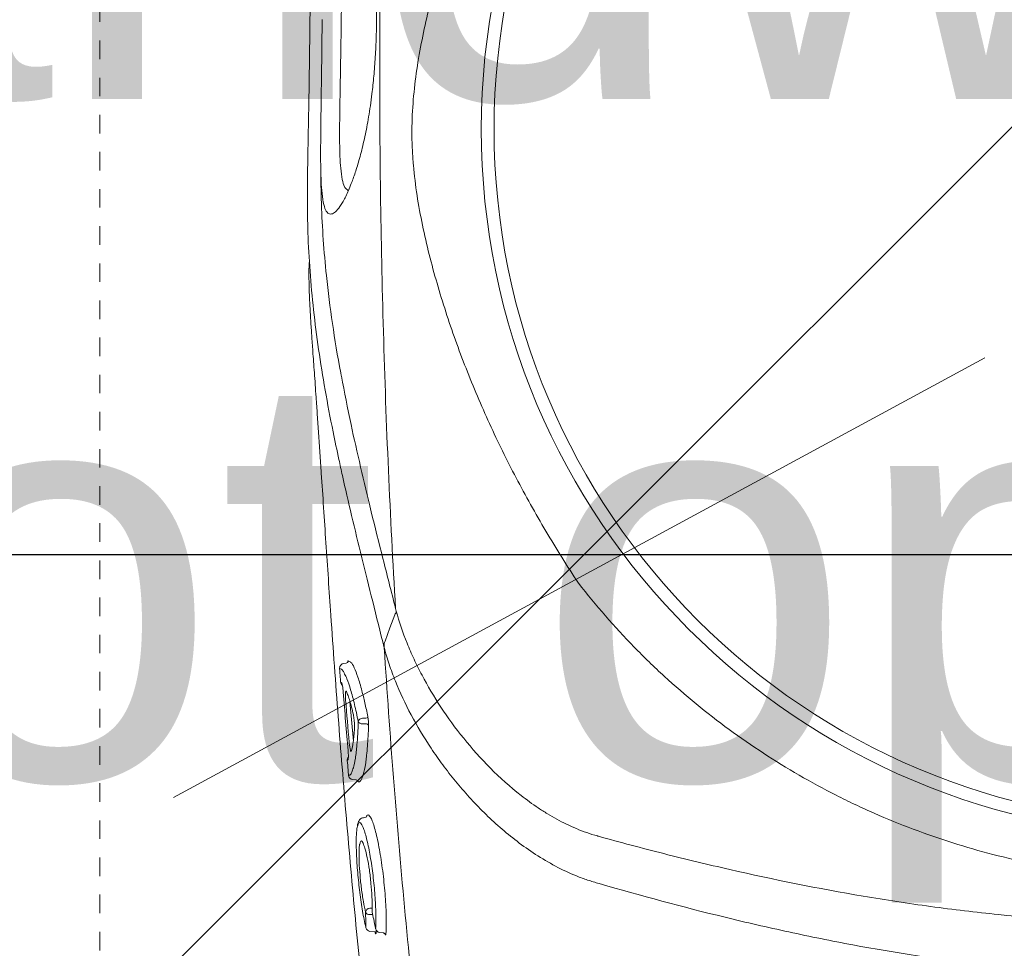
# Model space of a CAD drawing. Header units: inches. Extents: x 704 to 259546, y -107711 to 151004.
# Tile 134 of 243: x 127265.71 to 127271.01, y 21455.3 to 21460.3. Entities that reach past the tile are written whole.
import ezdxf

# ---------------------------------------------------------------- set-up
doc = ezdxf.new("R2010")
doc.units = ezdxf.units.IN
doc.header["$MEASUREMENT"] = 0
doc.header["$PDMODE"] = 34
doc.linetypes.add('11aa1PB-bd$0$11aa1PB-af$0$TRATTEGGIATA', pattern=[0.75, 0.5, -0.25])
for name, color, linetype, lineweight in [('EQUIP DIM', 8, 'Continuous', 0), ('EQUIPMENT', 3, 'Continuous', 25), ('FLOOR RAISE', 4, 'Continuous', 5), ('kitchen equipment', 3, 'Continuous', 15), ('PP- 75DIA Soil Waste Sewer pipe', 90, 'Continuous', 9), ('PP-Waste Pipe', 3, 'Continuous', 25)]:
    doc.layers.add(name, color=color, linetype=linetype, lineweight=lineweight)
doc.layers.add('FAINTEQUIP', color=7, linetype='Continuous', lineweight=0, true_color=0x4a4747)
doc.layers.add('PP BALL VALVE', color=7, linetype='Continuous')
doc.layers.add('PP--DIM', color=7, linetype='Continuous')
doc.styles.add('Jeet', font='micross.ttf')
doc.styles.get("Standard").update_dxf_attribs({"font": 'arial.ttf', "height": 6})
doc.dimstyles.new('architectural', dxfattribs={"dimscale": 0, "dimtxt": 3, "dimasz": 2.5, "dimexe": 2.5, "dimexo": 0, "dimgap": 0.5, "dimtad": 0, "dimzin": 0, "dimdsep": 46, "dimlunit": 4, "dimtxsty": 'Jeet', "dimblk": 'ARCHTICK', "dimcen": 0.09375, "dimdle": 2.5, "dimclrd": 256, "dimclre": 256, "dimclrt": 256, "dimadec": 0, "dimazin": 0, "dimtfac": 0.7, "dimtdec": 3, "dimtmove": 1, "dimatfit": 3, "dimldrblk": 'ARCHTICK', "dimfxl": 1, "dimtolj": 1, "dimtzin": 0, "dimlwd": -1, "dimlwe": -1, "dimarcsym": 0})
doc.dimstyles.new('ISO-10', dxfattribs={"dimtxt": 6, "dimasz": 0.5, "dimexe": 1.25, "dimexo": 0.625, "dimtad": 1, "dimtoh": 1, "dimdec": 1, "dimlunit": 4, "dimtxsty": 'Standard', "dimblk": 'ARCHTICK', "dimcen": 2.5, "dimclrt": 3, "dimadec": 0, "dimazin": 0, "dimtfac": 1, "dimtdec": 1, "dimtmove": 1, "dimatfit": 3, "dimfxl": 1, "dimarcsym": 0})

# ---------------------------------------------------------------- blocks, each defined once
blk = doc.blocks.new('dcefrefrf')
at = {"layer": 'kitchen equipment', "color": 8, "lineweight": 18}
blk.add_line((1803854.36, 468011.66), (1803745.14, 467952.44), dxfattribs=at)
blk = doc.blocks.new('bikanervala')
at = {"layer": 'kitchen equipment', "color": 8, "linetype": 'Continuous', "xscale": 1.016, "yscale": 1.016, "zscale": 1.016}
blk.add_blockref('dcefrefrf', (-141097.61, 136438.76), dxfattribs=at)
at = {"layer": 'EQUIP DIM', "color": 8, "insert": (1691274.89, 612029.9, 0), "char_height": 45.72, "width": 730.3452, "attachment_point": 1}
blk.add_mtext('\\A1;\\pi116.23;{\\H1.2222x;\\C256;Handwash/RO\\P\\pi104.24;(foot operating)\\P\\pi68.274;\\H0.81818x;(600WX700DX850H)}', dxfattribs=at)
blk = doc.blocks.new('GF')
at = {"layer": 'EQUIPMENT', "color": 8, "xscale": 0.03935404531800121, "yscale": 0.03935404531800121, "zscale": 0.03935404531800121}
blk.add_blockref('bikanervala', (60698.8789, -2623.777), dxfattribs=at)
blk = doc.blocks.new('GREASE TRAP')
at = {"linetype": 'Continuous', "lineweight": 0}
for p, q in [((37.21, -281.94), (36.85, -281.97)), ((37.52, -281.56), (37.91, -281.79)), ((37.78, -287.71), (38.3, -293.72)), ((38.2, -299.54), (38.74, -299.58)), ((40.22, -305.24), (39.85, -305.3)), ((40.2, -321.96), (40.19, -321.88)), ((40.8, -322.49), (41.58, -322.56)), ((41.68, -322.12), (41.67, -322.05)), ((41.73, -322.28), (41.74, -322.49)), ((42.28, -322.67), (42.86, -322.73))]:
    blk.add_line(p, q, dxfattribs=at)
at = {"linetype": 'Continuous', "lineweight": 0, "flags": 128}
for points in [[(43.11, -278.6), (43.82, -276.61), (44.55, -274.6)], [(43.11, -278.61), (43.11, -278.61), (43.11, -278.61)], [(39.67, -290.25), (39.89, -290.25), (40.17, -290.25)], [(40.28, -291.11), (39.89, -291.12), (39.67, -291.12)]]:
    blk.add_lwpolyline(points, dxfattribs=at)
at = {"linetype": 'Continuous', "lineweight": 0}
for radius in [106.93, 105]:
    blk.add_circle((164.57, -201.17), radius, dxfattribs=at)
for centre, radius, start, end in [((36.92, -282.67), 0.698, 95.592, 184.5759), ((37.17, -281.59), 0.349, 275.582, 4.5294), ((37.07, -284.73), 0.693, 183.9551, 230.4539), ((40.15, -289.9), 0.351, 273.4953, 342.458), ((39.71, -290.95), 0.701, 93.4646, 162.6272), ((39.64, -290.45), 0.67, 206.0728, 272.6459), ((40.29, -291.45), 0.335, 26.2559, 92.6307), ((38.07, -296.6), 0.695, 138.5715, 185.5562), ((38.27, -298.84), 0.697, 184.9441, 265.2806), ((38.7, -299.93), 0.348, 4.9814, 85.2938), ((40.84, -319.68), 0.693, 95.0614, 172.8612), ((40.73, -319.32), 0.647, 205.7688, 274.5123), ((40.88, -321.8), 0.7, 193.735, 263.3134), ((42.36, -321.97), 0.7, 192.4476, 263.3681)]:
    blk.add_arc(centre, radius, start, end, dxfattribs=at)
for points, knots in [([(44.68, -273.64), (43.85, -259.72), (43.24, -245.79), (42.65, -224.84), (42.5, -217.85), (42.31, -203.86), (42.27, -196.86), (42.31, -175.88), (42.54, -161.92), (43.44, -134.03), (44.1, -120.11), (44.97, -106.22)], [0, 0, 0, 0, 0.25, 0.25, 0.375, 0.375, 0.5, 0.5, 0.75, 0.75, 1, 1, 1, 1]), ([(36.12, -251.14), (35.82, -249.73), (35.04, -246.12), (34.01, -240.6), (33.01, -234.46), (32.25, -228.5), (31.71, -222.66), (31.45, -217.79), (31.36, -213.94), (31.35, -210.92), (31.38, -207.57), (31.44, -203.91), (31.52, -199.89), (31.6, -195.74), (31.66, -191.37), (31.72, -186.77), (31.77, -181.78), (31.8, -176.62), (31.82, -171.62), (31.82, -167.42), (31.83, -163.9), (31.84, -160.97), (31.86, -158.21), (31.9, -155.19), (31.96, -152.05), (32.07, -148.87), (32.23, -146), (32.51, -142.49), (32.99, -138.34), (33.81, -133.17), (34.87, -127.68), (35.87, -123.26), (36.6, -120.74), (36.81, -119.99)], [0, 0, 0, 0, 0.033599, 0.086704, 0.14001, 0.193319, 0.246393, 0.299468, 0.326258, 0.353125, 0.379834, 0.406408, 0.428618, 0.451478, 0.47167, 0.492329, 0.516002, 0.540379, 0.564065, 0.588402, 0.605742, 0.623087, 0.640895, 0.658706, 0.685242, 0.711788, 0.738802, 0.765824, 0.81871, 0.871587, 0.924587, 0.977588, 1, 1, 1, 1]), ([(72.34, -269.85), (70.61, -267.24), (68.96, -264.61), (65.82, -259.3), (64.32, -256.62), (61.49, -251.21), (60.15, -248.47), (57.62, -242.94), (56.44, -240.15), (54.22, -234.5), (53.2, -231.66), (51.81, -227.36), (51.37, -225.92), (50.53, -223.03), (50.13, -221.58), (49.4, -218.65), (49.06, -217.18), (48.44, -214.2), (48.16, -212.7), (47.7, -209.68), (47.51, -208.16), (47.31, -205.86), (47.25, -205.08), (47.2, -203.91), (47.18, -203.52), (47.16, -202.74), (47.15, -202.34), (47.14, -200.37), (47.2, -198.82), (47.43, -195.74), (47.6, -194.22), (48.02, -191.2), (48.28, -189.7), (48.86, -186.72), (49.18, -185.24), (49.87, -182.31), (50.25, -180.86), (51.04, -177.97), (51.46, -176.54), (52.79, -172.25), (53.76, -169.41), (56.92, -160.97), (59.36, -155.42), (63.53, -147.17), (65, -144.45), (68.08, -139.08), (69.69, -136.42), (71.38, -133.8)], [0, 0, 0, 0, 0.0625, 0.0625, 0.125, 0.125, 0.1875, 0.1875, 0.25, 0.25, 0.3125, 0.3125, 0.34375, 0.34375, 0.375, 0.375, 0.40625, 0.40625, 0.4375, 0.4375, 0.46875, 0.46875, 0.484375, 0.484375, 0.492188, 0.492188, 0.5, 0.5, 0.53125, 0.53125, 0.5625, 0.5625, 0.59375, 0.59375, 0.625, 0.625, 0.65625, 0.65625, 0.6875, 0.6875, 0.75, 0.75, 0.875, 0.875, 0.9375, 0.9375, 1, 1, 1, 1]), ([(33.9, -159.41), (33.94, -158.9), (34.05, -157.71), (34.3, -156.51), (34.64, -155.63), (35.06, -155.2), (35.59, -155.17), (36.23, -155.63), (36.95, -156.6), (37.71, -158.06), (38.5, -159.97), (39.21, -162.13), (39.83, -164.47), (40.36, -166.86), (40.83, -169.57), (41.23, -172.57), (41.53, -175.66), (41.71, -178.66), (41.8, -181.44), (41.83, -184.22), (41.77, -187.2), (41.63, -190.26), (41.4, -193.16), (41.07, -196.26), (40.62, -199.38), (40.03, -202.44), (39.39, -205.08), (38.74, -207.31), (38.01, -209.38), (37.24, -211.21), (36.45, -212.66), (35.74, -213.57), (35.1, -214.03), (34.55, -214.03), (34.09, -213.47), (33.74, -212.36), (33.59, -211.05), (33.52, -210.4)], [0, 0, 0, 0, 0.026608, 0.06138, 0.0962, 0.130925, 0.168927, 0.207024, 0.245099, 0.283069, 0.316694, 0.350298, 0.37294, 0.395622, 0.418192, 0.438002, 0.457786, 0.474878, 0.488481, 0.502082, 0.518368, 0.53466, 0.550889, 0.567128, 0.590899, 0.614713, 0.640745, 0.66688, 0.692979, 0.729781, 0.766704, 0.803672, 0.840537, 0.880482, 0.920552, 0.960572, 1, 1, 1, 1]), ([(38.02, -158.83), (37.92, -158.92), (37.81, -159.01), (37.71, -159.1), (37.71, -159.1), (37.71, -159.1), (37.71, -159.1), (37.66, -159.15), (37.47, -159.32), (37.22, -160.03), (36.95, -161.28), (36.76, -163.11), (36.65, -165.19), (36.59, -167.31), (36.56, -169.28), (36.55, -171.74), (36.54, -174.48), (36.53, -177.24), (36.51, -179.7), (36.5, -182.19), (36.48, -183.8), (36.47, -184.62)], [-0.088365, -0.088365, -0.088365, -0.088365, 0, 0, 0, 0, 0, 0, 0.042963, 0.162036, 0.283698, 0.405299, 0.528456, 0.591382, 0.654277, 0.728503, 0.80457, 0.856235, 0.909083, 0.954041, 1, 1, 1, 1]), ([(33.52, -210.4), (33.52, -210.39), (33.46, -209.93), (33.41, -208.55), (33.35, -206.46), (33.35, -204.16), (33.37, -201.87), (33.4, -199.23), (33.44, -196.25), (33.49, -192.94), (33.53, -189.33), (33.56, -186.49), (33.58, -184.91), (33.58, -184.59)], [0, 0, 0, 0, 0.0021857, 0.1486808, 0.2950678, 0.3936347, 0.4923949, 0.5907133, 0.6868358, 0.782863, 0.8795306, 0.9761461, 1, 1, 1, 1]), ([(36.47, -184.62), (36.47, -184.87), (36.45, -186.16), (36.42, -188.5), (36.36, -191.8), (36.3, -195.15), (36.25, -198.26), (36.22, -200.9), (36.22, -203.27), (36.27, -205.35), (36.39, -207.31), (36.61, -208.85), (36.89, -209.87), (37.15, -210.12), (37.25, -210.22), (37.25, -210.22), (37.25, -210.22), (37.25, -210.22), (37.34, -210.31), (37.44, -210.4), (37.53, -210.49)], [0, 0, 0, 0, 0.014263, 0.071432, 0.130741, 0.207145, 0.286904, 0.364421, 0.443321, 0.542698, 0.643157, 0.777817, 0.912539, 1, 1, 1, 1, 1, 1, 1.081436, 1.081436, 1.081436, 1.081436]), ([(33.39, -207.44), (33.39, -208.26), (33.4, -210.01), (33.54, -215.18), (34, -222.04), (35.11, -230.54), (35.9, -235.6), (36.46, -238.37), (36.49, -238.54)], [0, 0, 0, 0, 0.076639, 0.163762, 0.518013, 0.751525, 0.985081, 1, 1, 1, 1]), ([(31.65, -221.2), (31.63, -221.4), (31.58, -222.11), (31.58, -223.77), (31.64, -226.08), (31.75, -228.28), (31.86, -230.18), (32, -232.31), (32.18, -234.87), (32.4, -237.95), (32.64, -241.24), (32.85, -244.37), (33.05, -247.2), (33.25, -250.14), (33.5, -253.87), (33.8, -258.4), (34.15, -263.74), (34.52, -269.17), (34.94, -275.4), (35.44, -282.37), (36, -290.05), (36.61, -297.75), (37.24, -305.44), (37.91, -313.1), (38.61, -320.73), (39.35, -328.31), (40.14, -335.79), (40.97, -343.12), (41.86, -350.26), (42.57, -355.64), (43.01, -358.51), (43.11, -359.17)], [0, 0, 0, 0, 0.00345, 0.046619, 0.089766, 0.112425, 0.13508, 0.158154, 0.181221, 0.209069, 0.237397, 0.25624, 0.275086, 0.294404, 0.313726, 0.346115, 0.37852, 0.411676, 0.44484, 0.491581, 0.538367, 0.585123, 0.633242, 0.681401, 0.729516, 0.779903, 0.830337, 0.880732, 0.93264, 0.98459, 1, 1, 1, 1]), ([(36.49, -238.54), (36.96, -240.95), (37.82, -245.38), (39.37, -252.22), (40.98, -258.96), (42.74, -266.03), (44.03, -271.1), (44.68, -273.64)], [0, 0, 0, 0, 0.229395, 0.422012, 0.614832, 0.807537, 1, 1, 1, 1]), ([(42.97, -279.6), (42.38, -277.25), (41.2, -272.54), (39.55, -265.9), (38.02, -259.58), (36.87, -254.66), (36.29, -251.94), (36.12, -251.14)], [0, 0, 0, 0, 0.225239, 0.450475, 0.677754, 0.905051, 1, 1, 1, 1]), ([(160.37, -314.58), (158, -314.46), (155.88, -314.32), (152.69, -314.03), (151.63, -313.92), (149.51, -313.66), (148.45, -313.52), (143.19, -312.75), (139.05, -311.91), (130.89, -309.8), (126.87, -308.53), (120.94, -306.29), (118.98, -305.49), (116.06, -304.2), (115.09, -303.76), (113.16, -302.85), (112.21, -302.38), (107.46, -299.97), (103.8, -297.85), (96.75, -293.24), (93.36, -290.76), (88.47, -286.74), (86.88, -285.36), (84.54, -283.21), (83.76, -282.48), (82.24, -281), (81.48, -280.25), (77.76, -276.43), (74.96, -273.22), (72.34, -269.85)], [0, 0, 0, 0, 0.0625, 0.0625, 0.09375, 0.09375, 0.125, 0.125, 0.25, 0.25, 0.375, 0.375, 0.4375, 0.4375, 0.46875, 0.46875, 0.5, 0.5, 0.625, 0.625, 0.75, 0.75, 0.8125, 0.8125, 0.84375, 0.84375, 0.875, 0.875, 1, 1, 1, 1]), ([(44.79, -274.08), (45.22, -275.68), (45.76, -277.29), (46.74, -279.72), (47.09, -280.53), (47.85, -282.16), (48.25, -282.96), (49.53, -285.38), (50.48, -286.98), (52.58, -290.16), (53.72, -291.74), (56.23, -294.85), (57.57, -296.36), (60.45, -299.25), (61.98, -300.64), (64.48, -302.59), (65.34, -303.22), (66.7, -304.13), (67.16, -304.42), (68.09, -304.99), (68.56, -305.26), (70, -306.05), (70.99, -306.53), (73.03, -307.39), (74.09, -307.76), (75.18, -308.07)], [0, 0, 0, 0, 0.125, 0.125, 0.1875, 0.1875, 0.25, 0.25, 0.375, 0.375, 0.5, 0.5, 0.625, 0.625, 0.75, 0.75, 0.8125, 0.8125, 0.84375, 0.84375, 0.875, 0.875, 0.9375, 0.9375, 1, 1, 1, 1]), ([(42.96, -279.55), (42.95, -279.48), (42.94, -279.4), (42.93, -279.23), (42.93, -279.15), (42.96, -278.98), (42.98, -278.9), (43.03, -278.75), (43.07, -278.68), (43.11, -278.61)], [0, 0, 0, 0, 0.25, 0.25, 0.5, 0.5, 0.75, 0.75, 1, 1, 1, 1]), ([(42.96, -279.55), (42.96, -279.55), (42.97, -279.56), (42.97, -279.57), (42.97, -279.58), (42.97, -279.59), (42.97, -279.6)], [0, 0, 0, 0, 0.000033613, 0.000033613, 0.000033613, 0.0000984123, 0.0000984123, 0.0000984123, 0.0000984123]), ([(75.44, -315.25), (75.15, -315.17), (74.86, -315.09), (74.28, -314.92), (73.99, -314.82), (73.14, -314.54), (72.58, -314.33), (70.93, -313.67), (69.87, -313.17), (67.81, -312.07), (66.81, -311.48), (64.87, -310.22), (63.94, -309.56), (61.26, -307.51), (59.61, -306.05), (56.52, -303.01), (55.08, -301.42), (53.4, -299.37), (53.07, -298.96), (52.43, -298.13), (52.12, -297.72), (51.2, -296.47), (50.61, -295.64), (48.94, -293.13), (47.94, -291.45), (46.14, -288.06), (45.34, -286.36), (44.31, -283.8), (44, -282.95), (43.43, -281.24), (43.18, -280.39), (42.96, -279.55)], [0, 0, 0, 0, 0.015625, 0.015625, 0.03125, 0.03125, 0.0625, 0.0625, 0.125, 0.125, 0.1875, 0.1875, 0.25, 0.25, 0.375, 0.375, 0.5, 0.5, 0.53125, 0.53125, 0.5625, 0.5625, 0.625, 0.625, 0.75, 0.75, 0.875, 0.875, 0.9375, 0.9375, 1, 1, 1, 1]), ([(50.23, -357.87), (49.43, -351.38), (48.69, -344.89), (47.29, -331.88), (46.64, -325.36), (44.82, -305.8), (43.81, -292.72), (42.97, -279.6)], [0, 0, 0, 0, 0.25, 0.25, 0.5, 0.5, 1, 1, 1, 1]), ([(36.98, -283.57), (36.92, -283.44), (36.75, -283.06), (36.49, -282.8), (36.31, -282.75), (36.22, -282.72)], [0, 0, 0, 0, 0.205685, 0.600472, 1, 1, 1, 1]), ([(36.22, -282.72), (36.26, -283.19), (36.29, -283.65), (36.33, -284.12), (36.35, -284.34), (36.37, -284.56), (36.38, -284.78)], [0, 0, 0, 0, 0.002, 0.002, 0.002, 0.002950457, 0.002950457, 0.002950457, 0.002950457]), ([(37.47, -281.77), (37.47, -281.76), (37.47, -281.74), (37.47, -281.73), (37.48, -281.69), (37.49, -281.59), (37.51, -281.57), (37.52, -281.56)], [-0.134772, -0.134772, -0.134772, -0.134772, 0, 0, 0, 0.374519, 1, 1, 1, 1]), ([(37.91, -281.79), (37.92, -281.8), (38.07, -281.88), (38.43, -282.59), (38.98, -283.97), (39.53, -285.84), (40.04, -287.88), (40.34, -289.3), (40.48, -290.01)], [0, 0, 0, 0, 0.014248, 0.225084, 0.445739, 0.672661, 0.835112, 1, 1, 1, 1]), ([(39.04, -290.74), (38.85, -289.85), (38.47, -288.04), (37.89, -285.9), (37.38, -284.34), (37.09, -283.79), (36.98, -283.57)], [0, 0, 0, 0, 0.266556, 0.54057, 0.811878, 1, 1, 1, 1]), ([(36.52, -284.91), (36.54, -284.93), (36.56, -284.99), (36.6, -285.11), (36.61, -285.16), (36.63, -285.26), (36.64, -285.32), (36.68, -285.51), (36.7, -285.66), (36.74, -285.97), (36.75, -286.14), (36.77, -286.31)], [0, 0, 0, 0, 0.25, 0.25, 0.375, 0.375, 0.5, 0.5, 0.75, 0.75, 1, 1, 1, 1]), ([(37.13, -287.54), (37.12, -287.43), (37.12, -287.32), (37.1, -287.11), (37.1, -287), (37.1, -286.81), (37.1, -286.72), (37.1, -286.55), (37.1, -286.47), (37.12, -286.28), (37.14, -286.2), (37.17, -286.15), (37.19, -286.15), (37.21, -286.16), (37.23, -286.18), (37.24, -286.22)], [0, 0, 0, 0, 0.125, 0.125, 0.25, 0.25, 0.375, 0.375, 0.5, 0.5, 0.75, 0.75, 0.875, 0.875, 1, 1, 1, 1]), ([(37.24, -286.22), (37.33, -286.39), (37.41, -286.59), (37.58, -287.07), (37.67, -287.34), (37.94, -288.22), (38.12, -288.92), (38.3, -289.73)], [0, 0, 0, 0, 0.25, 0.25, 0.5, 0.5, 1, 1, 1, 1]), ([(38.3, -289.73), (38.31, -289.8), (38.33, -289.87), (38.36, -290.03), (38.37, -290.11), (38.4, -290.37), (38.43, -290.56), (38.45, -290.84), (38.46, -290.94), (38.47, -291.13), (38.47, -291.22), (38.47, -291.39), (38.48, -291.47), (38.47, -291.63), (38.47, -291.7), (38.47, -291.77)], [0, 0, 0, 0, 0.125, 0.125, 0.25, 0.25, 0.5, 0.5, 0.625, 0.625, 0.75, 0.75, 0.875, 0.875, 1, 1, 1, 1]), ([(40.48, -290.01), (40.5, -290.1), (40.52, -290.2), (40.55, -290.42), (40.56, -290.53), (40.58, -290.77), (40.59, -290.88), (40.6, -291.11), (40.6, -291.21), (40.6, -291.3)], [0, 0, 0, 0, 0.25, 0.25, 0.5, 0.5, 0.75, 0.75, 1, 1, 1, 1]), ([(38.18, -298.09), (38.22, -297.99), (38.39, -297.62), (38.62, -296.37), (38.83, -294.59), (38.97, -292.66), (39.02, -291.39), (39.04, -290.74)], [0, 0, 0, 0, 0.101558, 0.36428, 0.634712, 0.816091, 1, 1, 1, 1]), ([(40.6, -291.3), (40.56, -292.47), (40.5, -293.53), (40.39, -294.97), (40.35, -295.42), (40.28, -296.05), (40.26, -296.26), (40.21, -296.65), (40.19, -296.84), (40.05, -297.74), (39.93, -298.33), (39.77, -298.9), (39.73, -299.01), (39.66, -299.2), (39.63, -299.29), (39.52, -299.53), (39.45, -299.65), (39.37, -299.74)], [0, 0, 0, 0, 0.25, 0.25, 0.375, 0.375, 0.4375, 0.4375, 0.5, 0.5, 0.75, 0.75, 0.8125, 0.8125, 0.875, 0.875, 1, 1, 1, 1]), ([(38.47, -291.77), (38.44, -292.16), (38.42, -292.53), (38.36, -293.22), (38.32, -293.54), (38.2, -294.4), (38.11, -294.86), (38.01, -295.21)], [0, 0, 0, 0, 0.25, 0.25, 0.5, 0.5, 1, 1, 1, 1]), ([(38.01, -295.21), (37.99, -295.27), (37.96, -295.29), (37.92, -295.25), (37.91, -295.22), (37.87, -295.14), (37.86, -295.09), (37.83, -294.96), (37.81, -294.89), (37.78, -294.73), (37.76, -294.64), (37.73, -294.45), (37.72, -294.34), (37.7, -294.13), (37.68, -294.03), (37.67, -293.91)], [0, 0, 0, 0, 0.25, 0.25, 0.375, 0.375, 0.5, 0.5, 0.625, 0.625, 0.75, 0.75, 0.875, 0.875, 1, 1, 1, 1]), ([(37.51, -295.16), (37.52, -295.33), (37.53, -295.49), (37.54, -295.73), (37.54, -295.8), (37.55, -295.95), (37.55, -296.01), (37.55, -296.14), (37.54, -296.2), (37.54, -296.3), (37.54, -296.35), (37.52, -296.47), (37.51, -296.52), (37.49, -296.54)], [0, 0, 0, 0, 0.25, 0.25, 0.375, 0.375, 0.5, 0.5, 0.625, 0.625, 0.75, 0.75, 1, 1, 1, 1]), ([(37.38, -296.66), (37.42, -297.13), (37.46, -297.59), (37.5, -298.06), (37.53, -298.34), (37.55, -298.62), (37.58, -298.91)], [0, 0, 0, 0, 0.002, 0.002, 0.002, 0.003216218, 0.003216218, 0.003216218, 0.003216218]), ([(37.58, -298.91), (37.71, -298.88), (37.92, -298.84), (38.11, -298.3), (38.18, -298.09)], [0, 0, 0, 0, 0.608975, 1, 1, 1, 1]), ([(39.05, -299.9), (39.04, -299.89), (39.02, -299.88), (39, -299.82), (38.98, -299.74), (38.98, -299.74), (38.98, -299.74), (38.98, -299.74), (38.98, -299.74), (38.98, -299.73), (38.97, -299.72), (38.97, -299.7)], [0, 0, 0, 0, 0.360471, 0.996119, 1, 1, 1, 1, 1, 1, 1.104216, 1.104216, 1.104216, 1.104216]), ([(40.22, -305.24), (40.23, -305.23), (40.26, -305.08), (40.31, -305.04), (40.35, -305)], [0, 0, 0, 0, 0.259715, 1, 1, 1, 1]), ([(40.35, -305), (40.37, -304.96), (40.46, -304.82), (40.56, -304.87), (40.64, -304.91)], [0, 0, 0, 0, 0.2883186, 1, 1, 1, 1]), ([(40.64, -304.91), (40.72, -305), (40.88, -305.16), (41.16, -305.76), (41.44, -306.59), (41.73, -307.68), (42.03, -308.99), (42.3, -310.47), (42.56, -312.08), (42.79, -313.78), (42.98, -315.5), (43.12, -317.21), (43.23, -318.84), (43.28, -320.35), (43.28, -321.71), (43.25, -322.45), (43.23, -322.82)], [0, 0, 0, 0, 0.071618, 0.142753, 0.213878, 0.286427, 0.35898, 0.431664, 0.504338, 0.576108, 0.647879, 0.719404, 0.790924, 0.860781, 0.930635, 1, 1, 1, 1]), ([(39.69, -306.6), (39.66, -306.53), (39.55, -306.27), (39.37, -306.06), (39.17, -306.02), (39.01, -306.22), (38.94, -306.52), (38.91, -306.65)], [0, 0, 0, 0, 0.090668, 0.336678, 0.578374, 0.827655, 1, 1, 1, 1]), ([(39.85, -305.3), (39.73, -305.32), (39.47, -305.37), (39.22, -305.63), (39.06, -305.92), (38.96, -306.16), (38.93, -306.37), (38.92, -306.61)], [0, 0, 0, 0, 0.17949, 0.37827, 0.600214, 0.910843, 1, 1, 1, 1]), ([(38.91, -306.65), (38.9, -306.69), (38.84, -306.88), (38.78, -307.46), (38.73, -308.38), (38.73, -309.5), (38.77, -310.78), (38.84, -312.15), (38.95, -313.61), (39.1, -315.11), (39.27, -316.62), (39.47, -318.08), (39.69, -319.47), (39.93, -320.77), (40.1, -321.5), (40.19, -321.88)], [0, 0, 0, 0, 0.020975, 0.103092, 0.183625, 0.266595, 0.345335, 0.426326, 0.505338, 0.586596, 0.666706, 0.749125, 0.829586, 0.912317, 1, 1, 1, 1]), ([(41.67, -322.05), (41.69, -321.72), (41.72, -321.05), (41.71, -319.83), (41.66, -318.49), (41.57, -317.06), (41.44, -315.56), (41.28, -314.07), (41.08, -312.58), (40.86, -311.16), (40.62, -309.85), (40.36, -308.68), (40.1, -307.69), (39.87, -306.98), (39.74, -306.71), (39.69, -306.6)], [0, 0, 0, 0, 0.077175, 0.156582, 0.233739, 0.313124, 0.390191, 0.469435, 0.547696, 0.628206, 0.706882, 0.787758, 0.867927, 0.950446, 1, 1, 1, 1]), ([(40.15, -319.6), (40.03, -319.09), (39.81, -318.08), (39.51, -316.05), (39.29, -313.96), (39.16, -311.97), (39.15, -310.39), (39.19, -309.48), (39.26, -309.32), (39.27, -309.3)], [0, 0, 0, 0, 0.171047, 0.337716, 0.501919, 0.665785, 0.826587, 0.987812, 1, 1, 1, 1]), ([(39.27, -309.3), (39.32, -309.13), (39.44, -308.75), (39.63, -308.8), (39.75, -309.13), (39.77, -309.17)], [0, 0, 0, 0, 0.442836, 0.93482, 1, 1, 1, 1]), ([(39.77, -309.17), (39.86, -309.38), (40.06, -309.84), (40.4, -311.29), (40.73, -313.16), (40.98, -315.25), (41.13, -317.28), (41.17, -318.73), (41.14, -319.38), (41.14, -319.58)], [0, 0, 0, 0, 0.13658, 0.298557, 0.459137, 0.618553, 0.777567, 0.932744, 1, 1, 1, 1]), ([(75.33, -308.11), (78.62, -309.02), (81.92, -309.9), (88.54, -311.58), (91.86, -312.38), (101.87, -314.66), (108.59, -316.02), (118.75, -317.74), (122.15, -318.26), (128.96, -319.2), (132.38, -319.6), (142.66, -320.65), (149.53, -321.1), (156.42, -321.28)], [0, 0, 0, 0, 0.125, 0.125, 0.25, 0.25, 0.5, 0.5, 0.625, 0.625, 0.75, 0.75, 1, 1, 1, 1]), ([(153.17, -329.14), (149.85, -329), (146.55, -328.8), (139.95, -328.26), (136.66, -327.93), (126.8, -326.76), (120.28, -325.75), (110.56, -323.93), (107.33, -323.28), (100.89, -321.88), (97.68, -321.14), (88.09, -318.8), (81.75, -317.09), (75.45, -315.26)], [0, 0, 0, 0, 0.125, 0.125, 0.25, 0.25, 0.5, 0.5, 0.625, 0.625, 0.75, 0.75, 1, 1, 1, 1]), ([(40.19, -321.88), (40.18, -321.51), (40.17, -321.15), (40.17, -320.79), (40.16, -320.39), (40.15, -319.99), (40.15, -319.6)], [0, 0, 0, 0, 0.002000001, 0.002000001, 0.002000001, 0.004185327, 0.004185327, 0.004185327, 0.004185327]), ([(40.78, -318.99), (40.85, -318.99), (40.92, -318.99), (41, -318.99), (41.07, -318.99), (41.14, -318.99), (41.15, -318.98)], [0.0009424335, 0.0009424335, 0.0009424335, 0.0009424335, 0.0012598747, 0.0012598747, 0.0012598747, 0.0015659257, 0.0015659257, 0.0015659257, 0.0015659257]), ([(41.22, -319.95), (41.15, -319.96), (41, -319.96), (40.86, -319.96), (40.78, -319.96)], [0, 0, 0, 0, 0.492258, 1, 1, 1, 1]), ([(41.14, -319.58), (41.21, -319.94), (41.29, -320.3), (41.37, -320.66), (41.47, -321.13), (41.57, -321.59), (41.67, -322.05)], [0, 0, 0, 0, 0.002000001, 0.002000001, 0.002000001, 0.004555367, 0.004555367, 0.004555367, 0.004555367]), ([(41.74, -322.49), (41.74, -322.6), (41.74, -322.69), (41.72, -322.82), (41.71, -322.86), (41.69, -322.87), (41.68, -322.87), (41.66, -322.85), (41.65, -322.84), (41.63, -322.8), (41.62, -322.77), (41.6, -322.7), (41.59, -322.66), (41.58, -322.56)], [0, 0, 0, 0, 0.25, 0.25, 0.5, 0.5, 0.625, 0.625, 0.75, 0.75, 0.875, 0.875, 1, 1, 1, 1]), ([(42.86, -322.74), (42.88, -322.74), (42.94, -322.75), (43.01, -322.79), (43.06, -322.83), (43.08, -322.86), (43.08, -322.86), (43.08, -322.86)], [0, 0, 0, 0, 0.182746, 0.439819, 0.656767, 0.84565, 1, 1, 1, 1]), ([(43.23, -322.82), (43.23, -322.86), (43.22, -322.96), (43.19, -323.06), (43.14, -323.03), (43.09, -322.96), (43.07, -322.87), (43.07, -322.87)], [0, 0, 0, 0, 0.154961, 0.423114, 0.700286, 0.983621, 1, 1, 1, 1])]:
    blk.add_open_spline(points, degree=3, knots=knots, dxfattribs=at)
for points in [[(44.68, -273.64), (44.71, -273.79), (44.75, -273.93), (44.79, -274.08)], [(44.79, -274.08), (44.77, -274.26), (44.68, -274.44), (44.55, -274.6)], [(43.11, -278.6), (43.11, -278.6), (43.11, -278.61), (43.11, -278.61)], [(36.38, -284.78), (36.43, -284.81), (36.47, -284.85), (36.52, -284.91)], [(36.77, -286.31), (37, -289.26), (37.25, -292.21), (37.51, -295.16)], [(37.67, -293.91), (37.49, -291.79), (37.31, -289.66), (37.13, -287.54)], [(37.49, -296.54), (37.45, -296.6), (37.41, -296.64), (37.38, -296.66)], [(39.37, -299.74), (39.27, -299.86), (39.16, -299.91), (39.05, -299.9)], [(75.18, -308.07), (75.23, -308.09), (75.28, -308.1), (75.33, -308.11)], [(75.45, -315.26), (75.45, -315.25), (75.44, -315.25), (75.44, -315.25)]]:
    blk.add_open_spline(points, degree=3, dxfattribs=at)
at = {"layer": 'FAINTEQUIP', "color": 4, "linetype": '11aa1PB-bd$0$11aa1PB-af$0$TRATTEGGIATA'}
blk.add_lwpolyline([(0, -404), (0, 0), (337, 0), (337, -404), (0, -404)], dxfattribs=at)
blk = doc.blocks.new('_ArchTick')
at = {"color": 0, "linetype": 'ByBlock', "const_width": 0.15}
blk.add_lwpolyline([(-0.5, -0.5), (0.5, 0.5)], dxfattribs=at)
blk = doc.blocks.new('*D814')
at = {"layer": 'Defpoints', "color": 0, "lineweight": 53, "transparency": 16777216}
for p in [(127222.1849, 21460.9128), (127286.8878, 21460.9128), (127222.1849, 21457.4216)]:
    blk.add_point(p, dxfattribs=at)
at = {"layer": 'PP--DIM', "ltscale": 0.015, "transparency": 16777216}
for p, q in [((127222.1849, 21460.9128), (127222.1849, 21454.9216)), ((127286.8878, 21460.9128), (127286.8878, 21454.9216)), ((127219.6849, 21457.4216), (127249.287, 21457.4216)), ((127289.3878, 21457.4216), (127259.7857, 21457.4216))]:
    blk.add_line(p, q, dxfattribs=at)
at = {"layer": 'PP--DIM', "transparency": 16777216, "xscale": 2.5, "yscale": 2.5, "zscale": 2.5, "rotation": 180}
blk.add_blockref('_ArchTick', (127222.1849, 21457.4216), dxfattribs=at)
at = {"layer": 'PP--DIM', "transparency": 16777216, "xscale": 2.5, "yscale": 2.5, "zscale": 2.5}
blk.add_blockref('_ArchTick', (127286.8878, 21457.4216), dxfattribs=at)
at = {"layer": 'PP--DIM', "lineweight": -2, "transparency": 16777216, "insert": (127254.5363, 21457.4216), "char_height": 3, "attachment_point": 5, "style": 'Jeet'}
blk.add_mtext('\\A1;5\'-4{\\H0.700000x;\\S3/4;}"', dxfattribs=at)

msp = doc.modelspace()

# ---------------------------------------------------------------- hatches: boundary and pattern name
at = {"layer": 'FLOOR RAISE'}
h = msp.add_hatch(dxfattribs=at)
h.set_pattern_fill('ANSI31', color=256, scale=80)
h.set_pattern_definition([(45, (523.127, -4e-12), (-7.0710678, 7.0710678), [])])
h.paths.add_polyline_path([(127146.0779, 21310.2628), (127146.0779, 21170.1351), (127155.0779, 21170.1351), (127155.0779, 21164.8851), (127352.2064, 21164.8851), (127352.2064, 21627.6351), (127338.0779, 21627.6351), (127338.0779, 21618.6351), (127323.0779, 21618.6351), (127323.0779, 21627.6353), (127212.0779, 21627.6351), (127212.0779, 21618.6351), (127197.0779, 21618.6351), (127197.0779, 21623.9072), (127149.0779, 21576.6351), (127155.0779, 21576.6351), (127155.0779, 21561.6351), (127146.0779, 21561.6351), (127146.0779, 21480.1351), (127149.0779, 21480.1351), (127155.0779, 21480.1351), (127155.0779, 21465.1351), (127146.0779, 21465.1351), (127146.0779, 21325.1351), (127155.0779, 21325.1351), (127155.1464, 21310.2628)])

# ---------------------------------------------------------------- linework, layer by layer
at = {"layer": 'PP BALL VALVE', "lineweight": 53}
msp.add_circle((130061.4819, 21646.6461), 129357.5882, dxfattribs=at)

# ---------------------------------------------------------------- block references
at = {"lineweight": 53}
msp.add_blockref('GF', (0, 0), dxfattribs=at)
at = {"layer": 'PP-Waste Pipe', "ltscale": 0.25, "xscale": 0.03560830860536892, "yscale": 0.03560830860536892, "zscale": 0.03560830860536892, "rotation": 359.9999999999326}
msp.add_blockref('GREASE TRAP', (127266.1442, 21466.8769), dxfattribs=at)

# ---------------------------------------------------------------- dimensions: what is measured, and where the dimension line sits
at = {"layer": 'PP--DIM', "color": 1, "lineweight": -2, "ltscale": 0.015}
dim = msp.add_linear_dim(base=(127222.1849, 21457.4216), p1=(127286.8878, 21460.9128, 305.4898), p2=(127222.1849, 21460.9128, 305.4898), dimstyle='architectural', override={"dimscale": 1, "dimblk": 'ArchTick'}, dxfattribs=at)
dim.commit()
dim.dimension.update_dxf_attribs({"geometry": '*D814', "text_midpoint": (127254.5363, 21457.4216)})

# ---------------------------------------------------------------- leaders
at = {"layer": 'PP- 75DIA Soil Waste Sewer pipe', "ltscale": 0.015}
msp.add_leader([(127250.6096, 21460.9128, 305.4898), (127284.6665, 21460.9128, 305.4898)], dimstyle='ISO-10', override={"dimasz": 12, "dimgap": 0.625, "dimtad": 0}, dxfattribs=at)

doc.saveas('drawing.dxf')
